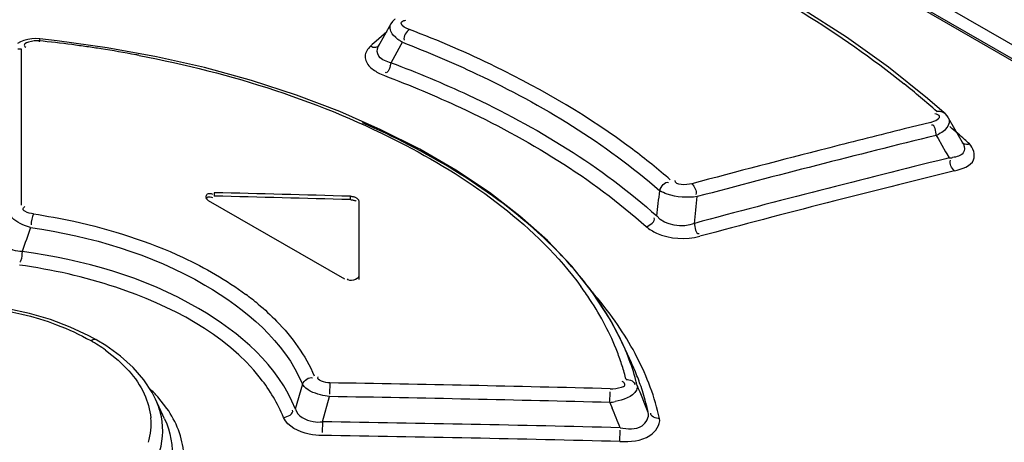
# Model space of a CAD drawing. Header units: inches. Extents: x 0 to 82.7, y 0 to 58.5.
# Tile 38 of 67: x 72.643 to 73.106, y 19.987 to 20.186. Entities that reach past the tile are written whole.
import ezdxf

# ---------------------------------------------------------------- set-up
doc = ezdxf.new("R2010")
doc.units = ezdxf.units.IN
doc.header["$LTSCALE"] = 4.5472440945
doc.header["$MEASUREMENT"] = 0
doc.layers.get('0').update_dxf_attribs({"linetype": 'CONTINUOUS'})

msp = doc.modelspace()

# ---------------------------------------------------------------- linework, layer by layer
at = {"color": 7, "linetype": 'CONTINUOUS'}
for p, q in [((71.7448272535, 20.9545804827), (73.5167774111, 19.9315677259)), ((71.7464765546, 20.9546191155), (73.5184333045, 19.9316025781)), ((73.5525177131, 19.9183781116), (71.7551755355, 20.9560506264)), ((72.8172851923, 20.1839755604), (72.8113215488, 20.1733968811)), ((72.8181090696, 20.1851835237), (72.8172851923, 20.1839755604)), ((72.8153762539, 20.1803103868), (72.8103303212, 20.1758456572)), ((72.6430854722, 20.1756003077), (72.6416256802, 20.1747622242)), ((72.6522297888, 20.1772080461), (72.6518807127, 20.1755996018)), ((72.6603062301, 20.1760914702), (72.6522112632, 20.1769843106)), ((72.8085435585, 20.1742613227), (72.8076915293, 20.1735052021)), ((72.809464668, 20.1750782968), (72.8085435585, 20.1742613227)), ((72.8103303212, 20.1758456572), (72.809464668, 20.1750782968)), ((72.8174243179, 20.1657386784), (72.8221308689, 20.1742939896)), ((72.8195421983, 20.1775487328), (72.8183619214, 20.1787304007)), ((72.8221308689, 20.1742939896), (72.8227174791, 20.1753620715)), ((72.6434960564, 20.1721477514), (72.6418467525, 20.1720671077)), ((72.643493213, 20.1640590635), (72.643496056, 20.1721477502)), ((72.6450987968, 20.173416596), (72.645589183, 20.1730202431)), ((72.8119021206, 20.1740666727), (72.8119107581, 20.1740743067)), ((72.6434903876, 20.155953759), (72.643493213, 20.1640590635)), ((72.8119624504, 20.160706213), (72.8142181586, 20.1596860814)), ((73.0697153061, 20.1489619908), (73.0513639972, 20.1635992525)), ((72.6434875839, 20.1478318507), (72.6434903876, 20.155953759)), ((72.6434712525, 20.0987524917), (72.6434875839, 20.1478318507)), ((73.0775707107, 20.1421470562), (73.0697153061, 20.1489619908)), ((73.0712596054, 20.1376326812), (73.058776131, 20.1345431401)), ((73.0739345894, 20.1414941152), (73.0732258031, 20.1417044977)), ((73.0751542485, 20.1408621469), (73.0739345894, 20.1414941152)), ((73.0866214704, 20.1273216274), (73.0795810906, 20.1396982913)), ((73.0737963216, 20.1315319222), (73.0746594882, 20.1300194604)), ((73.0746594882, 20.1300194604), (73.0781799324, 20.1238411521)), ((73.0858464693, 20.1282098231), (73.0858591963, 20.1281983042)), ((73.0237999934, 20.1257325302), (73.0225362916, 20.1254099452)), ((73.0781799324, 20.1238411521), (73.0787521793, 20.122837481)), ((73.0798457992, 20.1209159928), (73.0782967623, 20.120534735)), ((73.0787521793, 20.122837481), (73.0798457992, 20.1209159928)), ((72.7314083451, 20.1008919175), (72.795437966, 20.063925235)), ((72.7341925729, 20.1045498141), (72.7341925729, 20.1029411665)), ((72.7982215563, 20.1012684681), (72.7982215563, 20.1028777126)), ((72.8021585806, 20.100604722), (72.8021588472, 20.0637017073)), ((72.9121740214, 20.0575997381), (72.9023331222, 20.0699894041)), ((72.920401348, 20.0448820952), (72.9121740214, 20.0575997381)), ((72.6665122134, 20.0413057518), (72.6571538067, 20.0448014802)), ((72.9255895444, 20.0349636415), (72.920401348, 20.0448820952)), ((72.6752570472, 20.037199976), (72.6665122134, 20.0413057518)), ((72.6789903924, 20.0351459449), (72.6752570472, 20.037199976)), ((72.6831797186, 20.0325853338), (72.678984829, 20.0351491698)), ((72.6901059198, 20.0275905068), (72.6831797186, 20.0325853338)), ((72.9304514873, 20.0244322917), (72.9255880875, 20.0349663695)), ((72.683054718, 20.0304341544), (72.6890061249, 20.0256974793)), ((72.6960748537, 20.0222071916), (72.6901059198, 20.0275905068)), ((72.7010585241, 20.0164890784), (72.6960748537, 20.0222071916)), ((72.7050270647, 20.010466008), (72.7010585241, 20.0164890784)), ((72.7757566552, 20.0143721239), (72.7723327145, 20.0026551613)), ((72.7885238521, 20.01500823), (72.7884544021, 20.0096808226)), ((72.9266571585, 20.0153439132), (72.9260994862, 20.0157030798)), ((72.7066095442, 20.007359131), (72.7050270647, 20.010466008)), ((72.7119805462, 20.0029765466), (72.7077080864, 20.0083937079)), ((72.7850787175, 19.9966793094), (72.7884307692, 20.0085704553)), ((72.9203026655, 20.0057858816), (72.9203922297, 20.0108505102)), ((72.710876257, 19.99810976), (72.7066091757, 20.0073599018)), ((72.9203026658, 20.0057858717), (72.9213884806, 20.0031486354)), ((72.7850787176, 19.9966793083), (72.7850347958, 19.9916618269)), ((72.9250313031, 19.9874294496), (72.9251419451, 19.9927529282))]:
    msp.add_line(p, q, dxfattribs=at)
for points in [[(73.0513639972, 20.1635992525), (73.0315760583, 20.1777289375), (73.0104217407, 20.1913088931), (72.9879686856, 20.2043009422), (72.9642855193, 20.21666818), (72.9394481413, 20.2283716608)], [(72.8192231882, 20.1863454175), (72.8190817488, 20.186217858), (72.8181090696, 20.1851835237)], [(72.6522096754, 20.1769845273), (72.6502642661, 20.1770904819), (72.6483430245, 20.1770072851), (72.6464811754, 20.1767300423), (72.6447121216, 20.1762574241), (72.6430854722, 20.1756003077)], [(72.812598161, 20.1342019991), (72.7932401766, 20.1427045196), (72.7728892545, 20.1504370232), (72.7516520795, 20.1573551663), (72.7296389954, 20.1634153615), (72.7069936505, 20.1685781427), (72.683846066, 20.1728134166), (72.6603062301, 20.1760914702)], [(73.07956087, 20.1397324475), (73.0789493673, 20.1406570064), (73.0779700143, 20.141774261), (73.0775716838, 20.1421477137)], [(72.9023331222, 20.0699894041), (72.8909203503, 20.081991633), (72.877999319, 20.0935468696), (72.863630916, 20.1046007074), (72.847882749, 20.115099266), (72.8308432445, 20.124983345), (72.812598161, 20.1342019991)], [(72.7982215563, 20.1028777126), (72.7985649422, 20.1028595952), (72.7989056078, 20.1028252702), (72.7992409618, 20.1027749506), (72.7995684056, 20.1027089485), (72.7998855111, 20.102627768), (72.8001900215, 20.1025320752), (72.800479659, 20.1024225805), (72.8007521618, 20.1023000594), (72.8010054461, 20.1021654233)], [(72.7982215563, 20.1012684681), (72.7985691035, 20.1012498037), (72.7989088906, 20.1012155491), (72.7992409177, 20.1011657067), (72.799567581, 20.1010996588), (72.7998864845, 20.101018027), (72.8001904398, 20.1009226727), (72.8004770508, 20.100814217), (72.8007487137, 20.1006920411), (72.8010054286, 20.1005561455)], [(72.8010054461, 20.1021654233), (72.80123743, 20.1020199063), (72.8014464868, 20.1018644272), (72.801631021, 20.1017001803), (72.8017896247, 20.1015284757), (72.8019210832, 20.1013506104), (72.8020243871, 20.101167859), (72.8020987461, 20.1009816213), (72.8021435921, 20.10079341), (72.8021585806, 20.100604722)], [(72.6571538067, 20.0448014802), (72.6473026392, 20.0476769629), (72.6370491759, 20.0499193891), (72.626503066, 20.0515058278), (72.6157921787, 20.0524321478), (72.6050276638, 20.0526938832), (72.5943246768, 20.0522857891), (72.5838009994, 20.051214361), (72.5735637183, 20.0495053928), (72.5637129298, 20.0471770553), (72.5543487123, 20.0442458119), (72.5455713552, 20.0407359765), (72.5374589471, 20.0366852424), (72.5300817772, 20.0321388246), (72.5235155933, 20.0271300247), (72.5178387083, 20.0216912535), (72.5131161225, 20.0158786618), (72.5093985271, 20.0097533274), (72.5085829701, 20.0080783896)]]:
    msp.add_lwpolyline(points, dxfattribs=at)
for centre, radius, start, end in [((72.6425890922, 19.7027695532), 0.5125688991, 64.0879554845, 69.0351175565), ((72.5950236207, 19.6232208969), 0.5557260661, 82.5309728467, 84.1357431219), ((72.5951472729, 19.6241432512), 0.5547954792, 81.7993768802, 82.5310908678), ((72.5954273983, 19.6260813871), 0.5528372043, 81.0948999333, 81.7994604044), ((72.596333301, 19.6317217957), 0.5471245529, 79.3634022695, 81.09718886), ((72.5974229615, 19.6376575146), 0.5410896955, 79.1866020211, 79.360789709), ((72.798366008, 20.1697357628), 0.0194732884, 343.2879043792, 348.1555178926), ((72.811855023, 19.8484845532), 0.3941435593, 48.300636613, 51.2296369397), ((74.4826690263, 14.4081798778), 5.9007378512, 103.9637288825, 104.3139549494), ((72.8224672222, 19.832991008), 0.3975105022, 48.8785309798, 49.5840096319), ((74.4913966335, 14.3739174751), 5.9295627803, 103.8318539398, 104.9531237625), ((73.0645116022, 20.1516075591), 0.0221187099, 294.8199306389, 298.4122613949), ((72.8289735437, 19.8404468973), 0.3876149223, 48.2442133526, 48.8782206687), ((72.8342549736, 19.8463688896), 0.3796799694, 47.7779593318, 48.2436251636), ((74.4965246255, 14.3540925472), 5.9565716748, 104.3270116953, 104.960612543), ((74.4924025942, 14.3792864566), 5.9128357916, 103.8368885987, 105.0199848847), ((73.0789696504, 20.1370844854), 0.0161922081, 273.1017460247, 279.0469015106), ((74.493637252, 14.374641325), 5.9111115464, 103.8125351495, 105.0108889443), ((70.9623552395, 20.3238919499), 1.9933860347, 353.3655118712, 353.7099980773), ((70.9390866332, 20.3109299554), 2.0329971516, 353.7644365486, 354.1208555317), ((75.590263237, 19.0504246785), 3.1200996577, 160.5722039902, 160.7935887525), ((72.7825082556, 19.9634841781), 0.1601559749, 34.0808736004, 39.6163016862), ((72.7857585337, 19.9714296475), 0.1501058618, 33.510031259, 36.315878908), ((72.7726473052, 19.936657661), 0.1846370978, 40.7220530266, 41.3777785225), ((72.6695252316, 19.9495275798), 0.1334195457, 50.203864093, 53.4124086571), ((72.797128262, 19.9788405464), 0.1365345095, 27.5787927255, 33.5511168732), ((72.7766434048, 19.9400827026), 0.1793740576, 39.3135876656, 40.7256414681), ((72.7988299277, 19.9745484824), 0.1404375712, 27.9753011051, 34.0735592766), ((72.7890811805, 19.9500357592), 0.1634452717, 33.7167879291, 39.3765294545), ((72.8103770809, 19.9857698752), 0.1215830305, 21.0823114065, 27.5749262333), ((72.8089365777, 19.9800521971), 0.1289301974, 25.2101881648, 27.9221216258), ((72.8063561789, 19.9615859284), 0.1426647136, 27.3737347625, 33.709484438), ((72.633756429, 19.9613318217), 0.0848849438, 54.495563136, 60.0686350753), ((72.8151108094, 19.9829355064), 0.12211568, 22.1276271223, 24.7598137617), ((72.8192125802, 19.9892772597), 0.1120773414, 17.5073684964, 21.0340474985), ((72.8182998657, 19.9842520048), 0.1186656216, 21.2659544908, 22.1187866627), ((72.8122952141, 19.9698903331), 0.1301354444, 26.3665948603, 26.9832375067), ((72.8236739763, 19.9862606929), 0.112928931, 15.3288357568, 21.3051565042), ((72.8144931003, 19.9709730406), 0.1276853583, 24.8840573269, 26.3693030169), ((72.820877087, 19.9691114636), 0.1263095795, 20.3310947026, 27.3708930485), ((72.8242770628, 19.9908800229), 0.1067652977, 13.966087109, 17.5046960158), ((72.8195996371, 19.9733003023), 0.1220735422, 21.2445442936, 24.7628552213), ((72.8243069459, 19.9751605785), 0.1170120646, 19.5130368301, 21.2307525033), ((72.6577914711, 19.963984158), 0.0668122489, 41.65868074, 46.2934587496), ((72.5731781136, 6.4872538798), 13.5294682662, 88.5292778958, 89.0879964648), ((72.828917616, 19.987780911), 0.1074699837, 14.0326556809, 15.2862197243), ((70.7170968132, 19.1051286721), 2.3951581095, 21.9662732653, 22.2962125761), ((72.8273971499, 19.9762521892), 0.1137347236, 17.3905569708, 19.5146888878), ((72.8332035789, 19.9737016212), 0.1131561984, 12.5035350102, 20.320248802), ((72.5689960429, 6.475378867), 13.5349669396, 88.5126932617, 89.0709923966), ((72.8323564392, 19.97776668), 0.1085494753, 12.3930935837, 17.4100798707), ((72.9152199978, 20.0408097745), 0.0353907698, 278.2571214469, 282.243436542), ((72.0910136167, 19.6605431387), 0.8982766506, 21.7840045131, 22.4206208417), ((72.6726473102, 19.99567453), 0.0318488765, 354.6825614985, 5.0790916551), ((72.5883301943, 6.5144922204), 13.4836226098, 88.5685674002, 89.1639294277), ((72.6716671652, 19.9958040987), 0.0328368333, 344.5123235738, 354.6159471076), ((72.5840991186, 6.5005522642), 13.4911856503, 88.5519393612, 89.1466951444)]:
    msp.add_arc(centre, radius, start, end, dxfattribs=at)
for major_axis, start_param, end_param in [((7.818540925, 2.81904e-05), 7.8046755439, 7.812873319), ((7.81575704, 2.81804e-05), 7.8046579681, 7.8128586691)]:
    msp.add_ellipse((72.4128923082, 15.5942932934), major_axis=major_axis, ratio=0.577354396, start_param=start_param, end_param=end_param, dxfattribs=at)
for points, knots in [([(72.9218437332, 20.2347753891), (72.934886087, 20.2293048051), (72.9829091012, 20.2075209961), (73.0285761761, 20.1799749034), (73.0586679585, 20.1557833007)], [0, 0, 0, 0, 0.2681002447, 1, 1, 1, 1]), ([(72.8221518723, 20.1843414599), (72.8221257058, 20.1846490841), (72.8228110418, 20.1855178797), (72.8237522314, 20.1856403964), (72.8243579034, 20.1857572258)], [0, 0, 0, 0, 0.3335613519, 1, 1, 1, 1]), ([(72.8227208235, 20.175364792), (72.822136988, 20.1756866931), (72.8210365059, 20.1763585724), (72.8200098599, 20.1771407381), (72.8195421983, 20.1775487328)], [0, 0, 0, 0, 0.5178970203, 1, 1, 1, 1]), ([(72.8227204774, 20.1753646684), (72.8345541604, 20.1708073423), (72.8774922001, 20.1525298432), (72.9181662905, 20.1279354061), (72.9437412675, 20.105494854)], [0, 0, 0, 0, 0.2715090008, 1, 1, 1, 1]), ([(72.8076915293, 20.1735052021), (72.8064019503, 20.1722679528), (72.8040527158, 20.1688277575), (72.8060981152, 20.1650957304), (72.8073847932, 20.1638148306)], [0, 0, 0, 0, 0.4960535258, 1, 1, 1, 1]), ([(72.8076915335, 20.1735052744), (72.8084778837, 20.1732305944), (72.8098286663, 20.172652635), (72.8115541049, 20.1735632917), (72.8116339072, 20.174178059)], [0, 0, 0, 0, 0.5733096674, 1, 1, 1, 1]), ([(72.8174245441, 20.1657387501), (72.8153076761, 20.1661650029), (72.81118353, 20.1674046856), (72.8105691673, 20.1720449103), (72.8113293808, 20.1733947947)], [0, 0, 0, 0, 0.5822587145, 1, 1, 1, 1]), ([(72.6989373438, 20.1691393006), (72.7421989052, 20.1608762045), (72.8186653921, 20.1370533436), (72.8857746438, 20.0888260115), (72.9067084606, 20.0603278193)], [0, 0, 0, 0, 0.5546761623, 1, 1, 1, 1]), ([(72.8174239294, 20.1657384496), (72.8297236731, 20.1611108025), (72.8741771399, 20.1424862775), (72.91628566, 20.1170437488), (72.9424005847, 20.0935856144)], [0, 0, 0, 0, 0.2723893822, 1, 1, 1, 1]), ([(72.81701678, 20.164135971), (72.8167729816, 20.1633265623), (72.8165380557, 20.1621522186), (72.8152040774, 20.1608642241), (72.8147545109, 20.1610647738)], [0, 0, 0, 0, 0.6319745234, 1, 1, 1, 1]), ([(72.9487337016, 20.1105377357), (72.9429992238, 20.1155778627), (72.9175484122, 20.1361439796), (72.8891059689, 20.152832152), (72.8665770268, 20.1638078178)], [0, 0, 0, 0, 0.2335104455, 1, 1, 1, 1]), ([(72.8142181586, 20.1596860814), (72.8263379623, 20.1551205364), (72.870144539, 20.1367515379), (72.9116418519, 20.1116796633), (72.9373926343, 20.088573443)], [0, 0, 0, 0, 0.272376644, 1, 1, 1, 1]), ([(73.074048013, 20.1427700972), (73.0746598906, 20.142934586), (73.0759216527, 20.1429914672), (73.0770901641, 20.1424838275), (73.0775425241, 20.1421139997)], [0, 0, 0, 0, 0.5202418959, 1, 1, 1, 1]), ([(72.9058815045, 20.0656065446), (72.8999375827, 20.0728036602), (72.8706821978, 20.102849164), (72.8336308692, 20.1243678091), (72.8039083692, 20.1374104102)], [0, 0, 0, 0, 0.2233480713, 1, 1, 1, 1]), ([(73.0795776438, 20.1396912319), (73.0805775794, 20.1379120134), (73.0785363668, 20.1340677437), (73.0759513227, 20.1326492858), (73.0750359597, 20.1321531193)], [0, 0, 0, 0, 0.6621869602, 1, 1, 1, 1]), ([(73.0858879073, 20.1282314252), (73.0863420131, 20.1278566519), (73.0875141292, 20.1273380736), (73.0887845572, 20.1273809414), (73.0894020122, 20.1275394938)], [0, 0, 0, 0, 0.480142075, 1, 1, 1, 1]), ([(73.086620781, 20.1273193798), (73.0872905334, 20.1261423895), (73.0870579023, 20.1220670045), (73.0832847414, 20.1213773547), (73.0815157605, 20.1210937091)], [0, 0, 0, 0, 0.4304829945, 1, 1, 1, 1]), ([(73.0823835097, 20.114815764), (73.0857475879, 20.1157241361), (73.0936022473, 20.1178447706), (73.0912709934, 20.1257691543), (73.0894020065, 20.1275394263)], [0, 0, 0, 0, 0.5751189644, 1, 1, 1, 1]), ([(72.9613992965, 20.1026889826), (72.9567131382, 20.1020182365), (72.9504200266, 20.1024771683), (72.9448357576, 20.1048236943), (72.9437418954, 20.1054948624)], [0, 0, 0, 0, 0.786721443, 1, 1, 1, 1]), ([(72.7304110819, 20.1024631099), (72.7303495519, 20.1030008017), (72.7309218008, 20.1045913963), (72.7326280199, 20.1042091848), (72.7333481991, 20.1039091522)], [0, 0, 0, 0, 0.4095728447, 1, 1, 1, 1]), ([(72.7314083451, 20.1008918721), (72.731128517, 20.1010534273), (72.7306583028, 20.1015270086), (72.7304467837, 20.1021511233), (72.7304110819, 20.1024631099)], [0, 0, 0, 0, 0.5071359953, 1, 1, 1, 1]), ([(72.7304739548, 20.1016577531), (72.7306052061, 20.1020555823), (72.7315406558, 20.1029176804), (72.7327190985, 20.1025380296), (72.7333255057, 20.1022847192)], [0, 0, 0, 0, 0.3892925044, 1, 1, 1, 1]), ([(72.6478147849, 20.0882345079), (72.6464827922, 20.0885824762), (72.6426767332, 20.0898491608), (72.6380237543, 20.0927015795), (72.6378063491, 20.095536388)], [0, 0, 0, 0, 0.3262442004, 1, 1, 1, 1]), ([(72.6491966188, 20.0945876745), (72.6478166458, 20.0948064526), (72.6460983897, 20.0950087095), (72.6438145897, 20.0967527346), (72.6446608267, 20.0977600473), (72.6450652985, 20.0980569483)], [0, 0, 0, 0, 0.5939012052, 0.7867269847, 1, 1, 1, 1]), ([(72.6491966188, 20.0945876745), (72.6555265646, 20.0936160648), (72.6796017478, 20.0891698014), (72.7032124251, 20.0816946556), (72.7195875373, 20.0740189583)], [0, 0, 0, 0, 0.2615095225, 1, 1, 1, 1]), ([(72.6478143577, 20.0882340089), (72.6762810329, 20.0838989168), (72.7254736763, 20.0699647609), (72.7671930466, 20.034458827), (72.7757566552, 20.0143721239)], [0, 0, 0, 0, 0.5687215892, 1, 1, 1, 1]), ([(72.9373926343, 20.088573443), (72.9388687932, 20.0873555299), (72.9463731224, 20.0827328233), (72.9560272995, 20.0824286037), (72.962643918, 20.0840457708)], [0, 0, 0, 0, 0.2193358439, 1, 1, 1, 1]), ([(72.6438300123, 20.0768513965), (72.6424215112, 20.0768746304), (72.6381543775, 20.0772387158), (72.6333757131, 20.0811449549), (72.6335737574, 20.0841487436)], [0, 0, 0, 0, 0.318780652, 1, 1, 1, 1]), ([(72.6438299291, 20.0768514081), (72.6436924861, 20.0753161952), (72.643854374, 20.0741940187), (72.6429290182, 20.071799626), (72.642765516, 20.0718721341)], [0, 0, 0, 0, 0.8960252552, 1, 1, 1, 1]), ([(72.7723474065, 20.0026504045), (72.7644250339, 20.0230564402), (72.7223209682, 20.0593494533), (72.6726442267, 20.072866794), (72.6438296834, 20.076851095)], [0, 0, 0, 0, 0.4293945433, 1, 1, 1, 1]), ([(72.7668153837, 19.9987475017), (72.7641104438, 20.005315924), (72.7463590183, 20.0348429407), (72.7133510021, 20.0514969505), (72.6879087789, 20.0600040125)], [0, 0, 0, 0, 0.2093575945, 1, 1, 1, 1]), ([(72.5320018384, 20.031090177), (72.549122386, 20.0434004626), (72.5937863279, 20.0554195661), (72.6386550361, 20.0504314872), (72.6600472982, 20.0424004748)], [0, 0, 0, 0, 0.4799348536, 1, 1, 1, 1]), ([(72.7549214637, 20.0520373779), (72.7579128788, 20.0495428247), (72.7684838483, 20.0398838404), (72.7771372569, 20.0279172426), (72.7812745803, 20.0183361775)], [0, 0, 0, 0, 0.2717868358, 1, 1, 1, 1]), ([(72.676110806, 20.0348951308), (72.6766390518, 20.0351894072), (72.6774793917, 20.0356987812), (72.6788249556, 20.0355748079), (72.679026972, 20.0351964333)], [0, 0, 0, 0, 0.5850209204, 1, 1, 1, 1]), ([(72.7884456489, 20.0085666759), (72.787026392, 20.0087367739), (72.7825124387, 20.0096142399), (72.7774126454, 20.0115379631), (72.7757592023, 20.0143712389)], [0, 0, 0, 0, 0.3034938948, 1, 1, 1, 1]), ([(72.9204271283, 20.0122651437), (72.922233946, 20.0122181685), (72.924281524, 20.0124388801), (72.9278223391, 20.0136695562), (72.9270638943, 20.015043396), (72.9266571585, 20.0153439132)], [0, 0, 0, 0, 0.6199078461, 0.8265520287, 1, 1, 1, 1]), ([(72.9331805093, 20.013839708), (72.9333240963, 20.0131074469), (72.9318999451, 20.0083707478), (72.9264363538, 20.00703086), (72.9227251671, 20.0062239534)], [0, 0, 0, 0, 0.1642142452, 1, 1, 1, 1]), ([(72.5281097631, 19.9331342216), (72.5484328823, 19.9214030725), (72.5972584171, 19.9104661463), (72.6569333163, 19.9181431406), (72.6964643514, 19.9383058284), (72.7158262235, 19.9577670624), (72.7223335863, 19.9819904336), (72.716290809, 19.9967618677), (72.7119805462, 20.0029765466)], [0, 0, 0, 0, 0.2849559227, 0.5842066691, 0.7125883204, 0.8184761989, 0.9081581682, 1, 1, 1, 1]), ([(72.5350910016, 19.9503058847), (72.5520143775, 19.9405318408), (72.5926641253, 19.9304204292), (72.643291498, 19.9347739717), (72.6791058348, 19.9491830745), (72.6987478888, 19.9636841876), (72.7102464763, 19.9818848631), (72.7103930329, 19.9954370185), (72.7088108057, 20.0013142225)], [0, 0, 0, 0, 0.2767662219, 0.572954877, 0.7057213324, 0.8191714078, 0.9138045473, 1, 1, 1, 1]), ([(72.7850156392, 19.9902417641), (72.7829362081, 19.9903007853), (72.7762834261, 19.9908823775), (72.7686904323, 19.9943563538), (72.7668153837, 19.9987475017)], [0, 0, 0, 0, 0.3034676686, 1, 1, 1, 1]), ([(72.7723494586, 20.0026500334), (72.7732739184, 19.9993865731), (72.7788794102, 19.9965104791), (72.7836145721, 19.9965583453), (72.7850787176, 19.9966793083)], [0, 0, 0, 0, 0.6977716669, 1, 1, 1, 1]), ([(72.925159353, 19.993907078), (72.9285454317, 19.9933456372), (72.9350563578, 19.992393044), (72.9389411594, 19.998844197), (72.9383765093, 20.0010633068)], [0, 0, 0, 0, 0.5998307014, 1, 1, 1, 1]), ([(72.7108723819, 19.9981091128), (72.7136625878, 19.9920728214), (72.7162374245, 19.9777852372), (72.7065865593, 19.9569301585), (72.6869677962, 19.9403211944), (72.649403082, 19.9233451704), (72.5947242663, 19.9174379), (72.5503864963, 19.9278780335), (72.5319486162, 19.9385222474)], [0, 0, 0, 0, 0.0877846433, 0.1795710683, 0.289602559, 0.4206594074, 0.7189586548, 1, 1, 1, 1]), ([(72.9250313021, 19.987429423), (72.9298385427, 19.9874024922), (72.938132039, 19.9873330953), (72.9441701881, 19.9952096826), (72.9436760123, 19.998199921)], [0, 0, 0, 0, 0.6133256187, 1, 1, 1, 1])]:
    msp.add_open_spline(points, degree=3, knots=knots, dxfattribs=at)
for points in [[(72.8183619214, 20.1787304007), (72.8172097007, 20.1800802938), (72.81641187, 20.1823889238), (72.8172711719, 20.1839417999)], [(72.8259840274, 20.1814063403), (72.8244978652, 20.1820229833), (72.8222882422, 20.182738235), (72.8221518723, 20.1843414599)], [(72.8259840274, 20.1814063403), (72.8245317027, 20.1802462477), (72.8230498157, 20.1782261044), (72.8234881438, 20.176419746)], [(72.6518032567, 20.1760387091), (72.6494161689, 20.1762840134), (72.6433507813, 20.1750606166), (72.6450987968, 20.173416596)], [(72.8073847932, 20.1638148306), (72.8086919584, 20.1625135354), (72.810312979, 20.1615316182), (72.8119624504, 20.160706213)], [(73.0712596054, 20.1376326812), (73.0728972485, 20.1380355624), (73.0764122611, 20.1397389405), (73.0751542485, 20.1408621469)], [(73.0737963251, 20.1315319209), (73.0736218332, 20.1332630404), (73.0732726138, 20.1368004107), (73.071614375, 20.1362736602)], [(73.0823835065, 20.1148157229), (73.0810761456, 20.1160627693), (73.0798881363, 20.118185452), (73.0804824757, 20.11989164)], [(72.9437418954, 20.1054948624), (72.9443179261, 20.1072906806), (72.9462170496, 20.1101594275), (72.9479075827, 20.1093234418)], [(72.9588060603, 20.1087574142), (72.9562434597, 20.1081334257), (72.9506913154, 20.1077338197), (72.9510547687, 20.1103461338)], [(72.9588060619, 20.1087574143), (72.9601042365, 20.1075024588), (72.9613130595, 20.1054235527), (72.9607591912, 20.1037050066)], [(72.6491966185, 20.0945876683), (72.6484934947, 20.0929525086), (72.6479650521, 20.0911246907), (72.6481403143, 20.0893534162)], [(72.9373924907, 20.08857363), (72.9392081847, 20.0891128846), (72.9418893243, 20.091013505), (72.9412107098, 20.0927818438)], [(72.9600560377, 20.0901131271), (72.9545196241, 20.0878060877), (72.9461221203, 20.0888818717), (72.9424007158, 20.0935856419)], [(72.9600560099, 20.0901131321), (72.9602655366, 20.0883952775), (72.9606132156, 20.0849027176), (72.9622661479, 20.0854153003)], [(72.7195875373, 20.0740189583), (72.7299091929, 20.0691807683), (72.7399003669, 20.0634554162), (72.7490500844, 20.0566563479)], [(72.6879087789, 20.0600040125), (72.6731955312, 20.0649236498), (72.6579244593, 20.0683178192), (72.6425629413, 20.0704872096)], [(72.8021588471, 20.0653101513), (72.8021584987, 20.0634980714), (72.7974078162, 20.0622957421), (72.7968759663, 20.064028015)], [(72.6600472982, 20.0424004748), (72.6655803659, 20.0403232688), (72.6709924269, 20.0378500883), (72.6761108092, 20.0348951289)], [(72.6890061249, 20.0256974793), (72.6907666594, 20.0241324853), (72.6924469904, 20.0224698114), (72.694009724, 20.0207072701)], [(72.694009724, 20.0207072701), (72.6969006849, 20.0174466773), (72.6994295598, 20.013784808), (72.701265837, 20.0098329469)], [(72.7757592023, 20.0143712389), (72.7764461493, 20.0160762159), (72.7788053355, 20.0181933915), (72.780421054, 20.0173168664)], [(72.7885238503, 20.0150082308), (72.7864837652, 20.0150554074), (72.7818595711, 20.0162508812), (72.7831090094, 20.0178642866)], [(72.9278862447, 20.0166475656), (72.9294886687, 20.0167258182), (72.9324815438, 20.0155748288), (72.9319460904, 20.0140624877)], [(72.701265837, 20.0098329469), (72.7029171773, 20.0062790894), (72.7040232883, 20.0023974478), (72.7043711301, 19.9984941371)], [(72.7088108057, 20.0013142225), (72.7082531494, 20.0033856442), (72.7075050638, 20.0054126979), (72.7066049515, 20.0073598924)], [(72.7668153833, 19.9987474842), (72.7686127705, 19.9989370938), (72.7717134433, 20.0004567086), (72.7710474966, 20.0021369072)], [(72.9436760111, 19.9981998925), (72.9420640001, 19.9981380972), (72.9390711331, 19.9993085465), (72.9396123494, 20.0008282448)]]:
    msp.add_open_spline(points, degree=3, dxfattribs=at)

doc.saveas('drawing.dxf')
